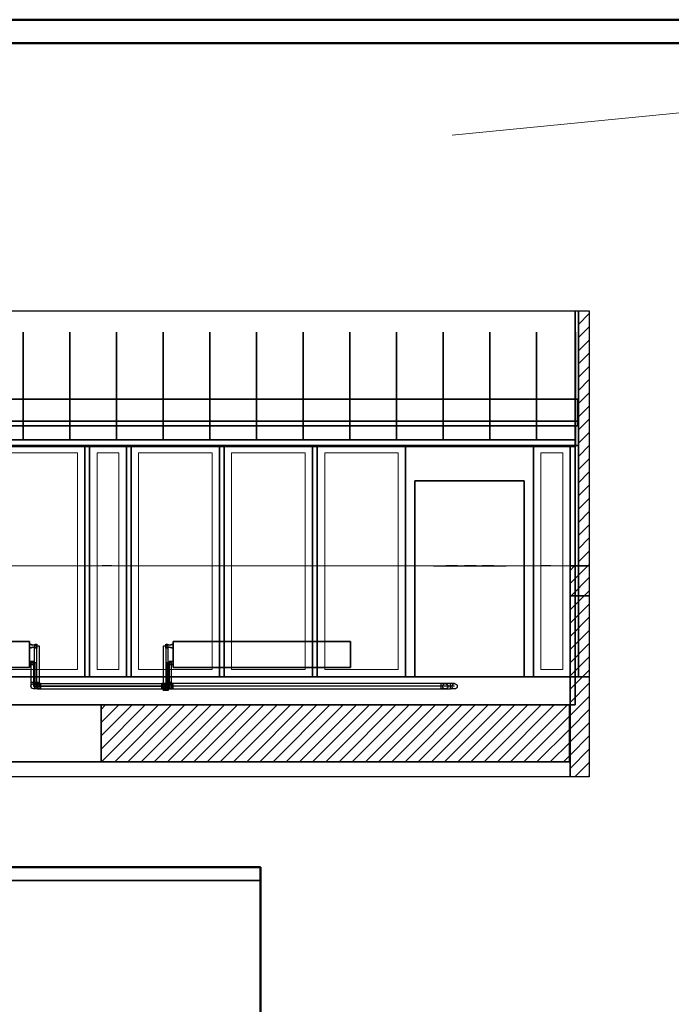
# Model space of a CAD drawing. Extents: x -297 to 573, y -46 to 548.
# Tile 109 of 256: x -195 to -55, y 337 to 548. Entities that reach past the tile are written whole.
import ezdxf
from ezdxf.lldxf.tags import DXFTag

# ---------------------------------------------------------------- set-up
doc = ezdxf.new("R2010")
doc.units = 0
doc.layers.get('0').update_dxf_attribs({"lineweight": 35})
for name, color, linetype, lineweight in [('5_EG-BESTAND', 7, 'Continuous', 25), ('5_EG-DURCHBRÜCHE', 7, 'Continuous', 25), ('5_EG-HLSE', 7, 'Continuous', 25), ('5_EG-NEU', 7, 'Continuous', 25), ('5_EG-TÜRSTEMPEL', 7, 'Continuous', 25)]:
    doc.layers.add(name, color=color, linetype=linetype, lineweight=lineweight)
doc.layers.add('_3d_View_', color=7, linetype='Continuous')
for name, color, linetype, lineweight, true_color in [('A_Aussenwand', 3, 'Continuous', 35, 0x00ff00), ('A_Aussenwand-A07ALDCS1N', 3, 'Continuous', 35, 0x00ff00), ('A_Aussenwand-A07ALDCV1N', 3, 'Continuous', 35, 0x00ff00), ('A_Dach', 1, 'Continuous', 35, 0xff0000), ('A_Fenster_3D', 9, 'Continuous', 18, 0x808080), ('A_Geschossdecke', 7, 'Continuous', 35, 0x008080), ('A_Geschossdecke-A07ALDCW1N', 7, 'Continuous', 35, 0x008080), ('A_RFB+FFB', 7, 'Continuous', 35, 0xb2b200), ('A_Tuer_3D', 9, 'Continuous', 18, 0x808080), ('H_Heizkoerper', 1, 'Continuous', 35, 0xff0000), ('H_Ruecklauf', 5, 'Continuous', 35, 0x0000ff), ('H_Ruecklauf_EG', 5, 'Continuous', 25, 0x0000ff), ('H_Vorlauf', 1, 'Continuous', 35, 0xff0000), ('H_Vorlauf_EG', 1, 'Continuous', 25, 0xff0000), ('Rahmen', 7, 'Continuous', 35, 0x009900), ('X_Bitmap', 1, 'Continuous', 35, 0xff0000)]:
    doc.layers.add(name, color=color, linetype=linetype, lineweight=lineweight, true_color=true_color)
tags = doc.linetypes.add('ALL_S14', pattern=[0.002, 0.001, -0.001]).pattern_tags.tags
tags[6:7] = [DXFTag(74, 4), DXFTag(75, 0), DXFTag(340, '0'), DXFTag(46, 1.0), DXFTag(50, 0.0), DXFTag(44, 0.0), DXFTag(45, 0.0)]
tags[4:5] = [DXFTag(74, 4), DXFTag(75, 0), DXFTag(340, '0'), DXFTag(46, 1.0), DXFTag(50, 0.0), DXFTag(44, 0.0), DXFTag(45, 0.0)]
tags = doc.linetypes.add('PUNKT2_S9', pattern=[0.0005, 0, -0.0005]).pattern_tags.tags
tags[6:7] = [DXFTag(74, 4), DXFTag(75, 0), DXFTag(340, '0'), DXFTag(46, 1.0), DXFTag(50, 0.0), DXFTag(44, 0.0), DXFTag(45, 0.0)]
tags[4:5] = [DXFTag(74, 4), DXFTag(75, 0), DXFTag(340, '0'), DXFTag(46, 1.0), DXFTag(50, 0.0), DXFTag(44, 0.0), DXFTag(45, 0.0)]
tags = doc.linetypes.add('VERDECKT2_S2', pattern=[0.0027, 0.002, -0.0007]).pattern_tags.tags
tags[6:7] = [DXFTag(74, 4), DXFTag(75, 0), DXFTag(340, '0'), DXFTag(46, 1.0), DXFTag(50, 0.0), DXFTag(44, 0.0), DXFTag(45, 0.0)]
tags[4:5] = [DXFTag(74, 4), DXFTag(75, 0), DXFTag(340, '0'), DXFTag(46, 1.0), DXFTag(50, 0.0), DXFTag(44, 0.0), DXFTag(45, 0.0)]
picture_1 = doc.add_image_def('image1.jpg', size_in_pixel=(1148, 566))

# ---------------------------------------------------------------- blocks, each defined once
blk = doc.blocks.new('Referenz-A07ALD4Q1N', base_point=(-101.91, -12.84))
at = {"layer": '5_EG-BESTAND', "color": 0, "linetype": 'PUNKT2_S9', "lineweight": 13, "ltscale": 0.13}
blk.add_line((-101.91, 522.9), (-44.01, 528.55), dxfattribs=at)
blk = doc.blocks.new('Referenz-A07ALDCO1N', base_point=(-266.12, 430.6))
at = {"layer": '5_EG-BESTAND', "color": 0, "linetype": 'PUNKT2_S9', "lineweight": 13, "ltscale": 0.13}
for p, q in [((-75.62, 430.6), (-266.12, 430.6)), ((-85.77, 430.6), (-85.9, 430.6))]:
    blk.add_line(p, q, dxfattribs=at)
at = {"layer": '5_EG-BESTAND', "color": 0, "linetype": 'ALL_S14', "lineweight": 13, "ltscale": 0.13}
blk.add_line((-266.12, 430.6), (-75.62, 430.6), dxfattribs=at)
blk.add_line((-266.12, 430.6), (-75.62, 430.6), dxfattribs=at)
at = {"layer": '5_EG-BESTAND', "color": 0, "lineweight": 35}
for p, q in [((-75.56, 430.6), (-75.56, 430.6)), ((-75.56, 430.6), (-75.55, 430.6)), ((-75.56, 430.6), (-75.56, 430.6)), ((-72.54, 430.6), (-75.56, 430.6)), ((-75.56, 430.6), (-75.56, 430.6))]:
    blk.add_line(p, q, dxfattribs=at)
at = {"layer": '5_EG-BESTAND', "color": 0, "lineweight": 13}
blk.add_line((-75.56, 430.6), (-75.56, 430.6), dxfattribs=at)
at = {"layer": '5_EG-DURCHBRÜCHE', "color": 0, "linetype": 'VERDECKT2_S2', "lineweight": -2, "ltscale": 0.25}
for p, q in [((-75.56, 430.6), (-72.54, 430.6)), ((-72.54, 430.6), (-75.56, 430.6)), ((-75.56, 430.6), (-72.54, 430.6)), ((-72.54, 430.6), (-75.56, 430.6))]:
    blk.add_line(p, q, dxfattribs=at)
at = {"layer": '5_EG-HLSE', "color": 0, "lineweight": 13}
for p, q in [((-218.72, 430.6), (-208.72, 430.6)), ((-218.72, 430.6), (-208.72, 430.6)), ((-218.72, 430.6), (-218.72, 430.6)), ((-208.72, 430.6), (-208.72, 430.6)), ((-161.73, 430.6), (-151.73, 430.6)), ((-161.73, 430.6), (-151.73, 430.6)), ((-161.73, 430.6), (-161.73, 430.6)), ((-151.73, 430.6), (-151.73, 430.6)), ((-123.73, 430.6), (-113.73, 430.6)), ((-123.73, 430.6), (-113.73, 430.6)), ((-123.73, 430.6), (-123.73, 430.6)), ((-113.73, 430.6), (-113.73, 430.6))]:
    blk.add_line(p, q, dxfattribs=at)
at = {"layer": '5_EG-HLSE', "color": 0, "linetype": 'ALL_S14', "lineweight": 13, "ltscale": 0.13}
blk.add_line((-72.54, 430.6), (-75.56, 430.6), dxfattribs=at)
blk.add_line((-72.54, 430.6), (-75.56, 430.6), dxfattribs=at)
at = {"layer": '5_EG-NEU', "color": 0, "lineweight": 13}
for p, q in [((-266.12, 430.6), (-264.89, 430.6)), ((-266.12, 430.6), (-264.89, 430.6)), ((-265.89, 430.6), (-265.89, 430.6)), ((-265.89, 430.6), (-265.89, 430.6)), ((-264.89, 430.6), (-264.89, 430.6)), ((-264.89, 430.6), (-264.89, 430.6)), ((-240.49, 430.6), (-264.89, 430.6)), ((-264.89, 430.6), (-264.89, 430.6)), ((-250.96, 430.6), (-264.89, 430.6)), ((-255.95, 430.6), (-255.95, 430.6)), ((-255.43, 430.6), (-241.49, 430.6)), ((-245.71, 430.6), (-241.49, 430.6)), ((-241.49, 430.6), (-241.49, 430.6)), ((-241.49, 430.6), (-241.49, 430.6)), ((-241.49, 430.6), (-110.93, 430.6)), ((-240.49, 430.6), (-240.49, 430.6)), ((-240.49, 430.6), (-240.49, 430.6)), ((-240.49, 430.6), (-240.49, 430.6)), ((-240.49, 430.6), (-110.9, 430.6)), ((-239.49, 430.6), (-239.49, 430.6)), ((-239.49, 430.6), (-220.54, 430.6)), ((-220.54, 430.6), (-220.54, 430.6)), ((-219.54, 430.6), (-219.54, 430.6)), ((-219.54, 430.6), (-200.59, 430.6)), ((-200.59, 430.6), (-200.59, 430.6)), ((-199.59, 430.6), (-199.59, 430.6)), ((-199.59, 430.6), (-180.63, 430.6)), ((-180.63, 430.6), (-180.63, 430.6)), ((-179.63, 430.6), (-179.63, 430.6)), ((-179.63, 430.6), (-171.76, 430.6)), ((-171.76, 430.6), (-171.76, 430.6)), ((-170.76, 430.6), (-170.76, 430.6)), ((-170.76, 430.6), (-151.8, 430.6)), ((-151.8, 430.6), (-151.8, 430.6)), ((-150.8, 430.6), (-150.8, 430.6)), ((-150.8, 430.6), (-131.85, 430.6)), ((-133.39, 430.6), (-133.39, 430.6)), ((-131.85, 430.6), (-131.85, 430.6)), ((-130.85, 430.6), (-130.85, 430.6)), ((-130.85, 430.6), (-111.9, 430.6)), ((-126.79, 430.6), (-126.79, 430.6)), ((-120.19, 430.6), (-120.19, 430.6)), ((-111.9, 430.6), (-111.9, 430.6)), ((-86.5, 430.6), (-110.93, 430.6)), ((-107.7, 430.6), (-110.9, 430.6)), ((-110.9, 430.6), (-110.9, 430.6)), ((-110.9, 430.6), (-110.9, 430.6)), ((-110.9, 430.6), (-110.9, 430.6)), ((-109.9, 430.6), (-109.9, 430.6)), ((-109.9, 430.6), (-106.14, 430.6)), ((-86.5, 430.6), (-107.85, 430.6)), ((-100.47, 430.6), (-100.47, 430.6)), ((-86.5, 430.6), (-86.5, 430.6)), ((-86.5, 430.6), (-85.5, 430.6)), ((-86.5, 430.6), (-75.62, 430.6)), ((-86.5, 430.6), (-86.5, 430.6)), ((-85.5, 430.6), (-85.5, 430.6)), ((-85.5, 430.6), (-85.5, 430.6)), ((-85.5, 430.6), (-75.62, 430.6)), ((-85.5, 430.6), (-85.5, 430.6)), ((-85.5, 430.6), (-85.5, 430.6)), ((-84.5, 430.6), (-76.62, 430.6)), ((-84.5, 430.6), (-84.5, 430.6)), ((-76.62, 430.6), (-76.62, 430.6)), ((-75.62, 430.6), (-75.62, 430.6))]:
    blk.add_line(p, q, dxfattribs=at)
at = {"layer": '5_EG-NEU', "color": 0, "linetype": 'VERDECKT2_S2', "lineweight": 13, "ltscale": 0.13}
for p, q in [((-251.22, 430.6), (-255.22, 430.6)), ((-255.22, 430.6), (-255.22, 430.6)), ((-251.22, 430.6), (-255.22, 430.6)), ((-254.36, 430.6), (-255.22, 430.6)), ((-254.36, 430.6), (-255.22, 430.6)), ((-251.62, 430.6), (-254.82, 430.6)), ((-251.22, 430.6), (-252.09, 430.6)), ((-251.22, 430.6), (-252.09, 430.6)), ((-251.22, 430.6), (-251.22, 430.6)), ((-100.17, 430.6), (-100.17, 430.6)), ((-96.17, 430.6), (-100.17, 430.6)), ((-99.3, 430.6), (-100.17, 430.6)), ((-96.59, 430.6), (-99.74, 430.6)), ((-96.17, 430.6), (-97.03, 430.6)), ((-96.17, 430.6), (-96.17, 430.6))]:
    blk.add_line(p, q, dxfattribs=at)
at = {"layer": '5_EG-NEU', "color": 0, "lineweight": -2}
for p, q in [((-174.91, 430.6), (-176.94, 430.6)), ((-80.75, 430.6), (-82.78, 430.6))]:
    blk.add_line(p, q, dxfattribs=at)
at = {"layer": '5_EG-TÜRSTEMPEL', "color": 0, "lineweight": -2}
for p, q in [((-246.62, 430.6), (-262.2, 430.6)), ((-259.61, 430.6), (-257.11, 430.6)), ((-257.11, 430.6), (-259.61, 430.6)), ((-259.61, 430.6), (-259.61, 430.6)), ((-257.11, 430.6), (-257.11, 430.6)), ((-256.41, 430.6), (-256.41, 430.6)), ((-256.41, 430.6), (-256.41, 430.6)), ((-255.57, 430.6), (-253.07, 430.6)), ((-255.57, 430.6), (-255.57, 430.6)), ((-253.07, 430.6), (-253.07, 430.6)), ((-252.41, 430.6), (-252.41, 430.6)), ((-252.41, 430.6), (-252.41, 430.6)), ((-251.8, 430.6), (-249.3, 430.6)), ((-249.3, 430.6), (-251.8, 430.6)), ((-251.8, 430.6), (-251.8, 430.6)), ((-249.3, 430.6), (-249.3, 430.6)), ((-105.89, 430.6), (-90.33, 430.6)), ((-103.31, 430.6), (-100.81, 430.6)), ((-100.81, 430.6), (-103.31, 430.6)), ((-103.31, 430.6), (-103.31, 430.6)), ((-100.81, 430.6), (-100.81, 430.6)), ((-100.11, 430.6), (-100.11, 430.6)), ((-100.11, 430.6), (-100.11, 430.6)), ((-99.27, 430.6), (-96.77, 430.6)), ((-96.77, 430.6), (-99.27, 430.6)), ((-99.27, 430.6), (-99.27, 430.6)), ((-96.77, 430.6), (-96.77, 430.6)), ((-96.11, 430.6), (-96.11, 430.6)), ((-96.11, 430.6), (-96.11, 430.6)), ((-95.5, 430.6), (-93, 430.6)), ((-93, 430.6), (-95.5, 430.6)), ((-95.5, 430.6), (-95.5, 430.6)), ((-93, 430.6), (-93, 430.6))]:
    blk.add_line(p, q, dxfattribs=at)
blk = doc.blocks.new('Referenz-A07ALDCQ1N', base_point=(-76.65, 385.42))
at = {"layer": 'A_Aussenwand', "color": 0, "linetype": 'ByBlock', "ltscale": 0.35}
for p, q in [((-76.65, 385.42), (-76.65, 430.6)), ((-76.65, 430.6), (-76.65, 430.6)), ((-72.54, 430.6), (-76.65, 430.6)), ((-76.65, 424.2), (-76.65, 424.2)), ((-76.65, 424.2), (-76.65, 385.42)), ((-76.65, 424.2), (-76.65, 385.42)), ((-76.65, 424.2), (-72.54, 424.2)), ((-76.65, 424.2), (-72.54, 424.2))]:
    blk.add_line(p, q, dxfattribs=at)
at = {"layer": 'A_Aussenwand', "color": 0, "linetype": 'ByBlock', "lineweight": 18, "ltscale": 0.18}
for p, q in [((-76.65, 421.15), (-73.6, 424.2)), ((-76.65, 423.98), (-76.43, 424.2)), ((-76.65, 418.33), (-72.54, 422.43)), ((-76.65, 415.5), (-72.54, 419.6)), ((-76.65, 412.67), (-72.54, 416.78)), ((-76.65, 409.84), (-72.54, 413.95)), ((-76.65, 407.01), (-72.54, 411.12)), ((-76.65, 404.18), (-72.54, 408.29)), ((-76.65, 401.35), (-72.54, 405.46)), ((-76.65, 398.53), (-72.54, 402.63)), ((-76.65, 395.7), (-72.54, 399.81)), ((-76.65, 392.87), (-72.54, 396.98)), ((-76.65, 390.04), (-72.54, 394.15)), ((-76.65, 387.21), (-72.54, 391.32)), ((-75.62, 385.42), (-72.54, 388.49)), ((-72.79, 385.42), (-72.54, 385.66))]:
    blk.add_line(p, q, dxfattribs=at)
at = {"layer": 'A_Geschossdecke', "color": 0, "linetype": 'ByBlock', "ltscale": 0.35}
for p, q in [((-76.65, 430.6), (-76.65, 430.6)), ((-76.65, 430.6), (-76.65, 424.2)), ((-76.65, 430.6), (-72.54, 430.6)), ((-76.65, 424.2), (-76.65, 424.2)), ((-76.65, 424.2), (-72.54, 424.2))]:
    blk.add_line(p, q, dxfattribs=at)
at = {"layer": 'A_Geschossdecke', "color": 0, "linetype": 'ByBlock', "lineweight": 18, "ltscale": 0.18}
for p, q in [((-76.65, 426.81), (-72.86, 430.6)), ((-76.65, 429.64), (-75.69, 430.6)), ((-76.43, 424.2), (-72.54, 428.09)), ((-73.6, 424.2), (-72.54, 425.26))]:
    blk.add_line(p, q, dxfattribs=at)
blk = doc.blocks.new('Referenz-A07ALDCT1N', base_point=(-266.12, 456.2))
at = {"layer": 'A_Aussenwand-A07ALDCS1N', "color": 0, "linetype": 'ByBlock', "ltscale": 0.35}
for p, q in [((-254.76, 466.35), (-254.76, 477.87)), ((-252.67, 466.35), (-252.67, 477.87)), ((-75.01, 466.35), (-266.12, 466.35)), ((-254.76, 460.6), (-254.76, 466.35)), ((-252.67, 460.6), (-252.67, 466.35)), ((-75.01, 460.6), (-75.01, 466.35)), ((-75.01, 466.35), (-75.01, 461.6)), ((-75.01, 461.6), (-266.12, 461.6)), ((-266.12, 460.6), (-75.01, 460.6)), ((-266.12, 460.6), (-75.01, 460.6)), ((-254.76, 460.6), (-254.76, 460.6)), ((-252.67, 460.6), (-252.67, 460.6)), ((-75.01, 460.6), (-75.01, 461.6)), ((-75.01, 460.6), (-75.01, 460.6))]:
    blk.add_line(p, q, dxfattribs=at)
at = {"layer": 'A_Dach', "color": 0, "linetype": 'ByBlock', "ltscale": 0.35}
for p, q in [((-263.87, 480.68), (-263.87, 457.63)), ((-253.87, 480.68), (-253.87, 457.63)), ((-243.87, 480.68), (-243.87, 457.63)), ((-233.87, 480.68), (-233.87, 457.63)), ((-223.87, 480.68), (-223.87, 457.63)), ((-213.87, 480.68), (-213.87, 457.63)), ((-203.87, 480.68), (-203.87, 457.63)), ((-193.87, 480.68), (-193.87, 457.63)), ((-183.87, 480.68), (-183.87, 457.63)), ((-173.87, 480.68), (-173.87, 457.63)), ((-163.87, 480.68), (-163.87, 457.63)), ((-153.87, 480.68), (-153.87, 457.63)), ((-143.87, 480.68), (-143.87, 457.63)), ((-133.87, 480.68), (-133.87, 457.63)), ((-123.87, 480.68), (-123.87, 457.63)), ((-113.87, 480.68), (-113.87, 457.63)), ((-103.87, 480.68), (-103.87, 457.63)), ((-93.87, 480.68), (-93.87, 457.63)), ((-83.87, 480.68), (-83.87, 457.63)), ((-75.45, 480.68), (-75.45, 457.63)), ((-75.45, 480.68), (-75.45, 457.63)), ((-75.45, 477.87), (-75.45, 456.2)), ((-75.45, 456.2), (-75.45, 477.87)), ((-75.45, 457.63), (-266.12, 457.63)), ((-75.45, 457.63), (-266.12, 457.63)), ((-75.45, 456.2), (-266.12, 456.2)), ((-266.12, 456.2), (-75.45, 456.2)), ((-75.45, 456.2), (-75.45, 457.63)), ((-75.45, 457.63), (-75.45, 456.2)), ((-75.45, 456.2), (-75.45, 457.63))]:
    blk.add_line(p, q, dxfattribs=at)
blk = doc.blocks.new('Referenz-A07ALDCX1N', base_point=(-266.12, 388.6))
at = {"layer": 'A_Aussenwand-A07ALDCV1N', "color": 0, "linetype": 'ByBlock', "ltscale": 0.35}
for p, q in [((-75.54, 485.23), (-75.54, 406.8)), ((-74.85, 485.23), (-74.85, 430.6)), ((-74.84, 485.23), (-74.84, 430.6)), ((-264.89, 456.4), (-266.12, 456.4)), ((-264.89, 456.4), (-266.12, 456.4)), ((-241.49, 456.4), (-264.89, 456.4)), ((-241.49, 456.4), (-264.89, 456.4)), ((-239.49, 456.4), (-241.49, 456.4)), ((-239.49, 456.4), (-241.49, 456.4)), ((-239.49, 406.8), (-239.49, 456.4)), ((-239.49, 456.4), (-239.49, 456.4)), ((-239.49, 456.4), (-239.49, 406.8)), ((-220.54, 456.4), (-220.54, 406.8)), ((-220.54, 406.8), (-220.54, 456.4)), ((-220.54, 456.4), (-220.54, 456.4)), ((-219.54, 456.4), (-220.54, 456.4)), ((-219.54, 456.4), (-220.54, 456.4)), ((-219.54, 406.8), (-219.54, 456.4)), ((-219.54, 456.4), (-219.54, 456.4)), ((-219.54, 456.4), (-219.54, 406.8)), ((-200.59, 456.4), (-200.59, 406.8)), ((-200.59, 406.8), (-200.59, 456.4)), ((-200.59, 456.4), (-200.59, 456.4)), ((-199.59, 456.4), (-200.59, 456.4)), ((-199.59, 456.4), (-200.59, 456.4)), ((-199.59, 406.8), (-199.59, 456.4)), ((-199.59, 456.4), (-199.59, 456.4)), ((-199.59, 456.4), (-199.59, 406.8)), ((-180.63, 456.4), (-180.63, 406.8)), ((-180.63, 406.8), (-180.63, 456.4)), ((-180.63, 456.4), (-180.63, 456.4)), ((-179.63, 456.4), (-180.63, 456.4)), ((-179.63, 456.4), (-180.63, 456.4)), ((-179.63, 406.8), (-179.63, 456.4)), ((-179.63, 456.4), (-179.63, 456.4)), ((-179.63, 456.4), (-179.63, 406.8)), ((-171.76, 456.4), (-171.76, 406.8)), ((-171.76, 406.8), (-171.76, 456.4)), ((-171.76, 456.4), (-171.76, 456.4)), ((-170.76, 456.4), (-171.76, 456.4)), ((-170.76, 456.4), (-171.76, 456.4)), ((-170.76, 406.8), (-170.76, 456.4)), ((-170.76, 456.4), (-170.76, 456.4)), ((-170.76, 456.4), (-170.76, 406.8)), ((-151.8, 456.4), (-151.8, 406.8)), ((-151.8, 406.8), (-151.8, 456.4)), ((-151.8, 456.4), (-151.8, 456.4)), ((-150.8, 456.4), (-151.8, 456.4)), ((-150.8, 456.4), (-151.8, 456.4)), ((-150.8, 406.8), (-150.8, 456.4)), ((-150.8, 456.4), (-150.8, 456.4)), ((-150.8, 456.4), (-150.8, 406.8)), ((-131.85, 456.4), (-131.85, 406.8)), ((-131.85, 406.8), (-131.85, 456.4)), ((-131.85, 456.4), (-131.85, 456.4)), ((-130.85, 456.4), (-131.85, 456.4)), ((-130.85, 456.4), (-131.85, 456.4)), ((-130.85, 406.8), (-130.85, 456.4)), ((-130.85, 456.4), (-130.85, 456.4)), ((-130.85, 456.4), (-130.85, 406.8)), ((-111.9, 456.4), (-111.9, 406.8)), ((-111.9, 406.8), (-111.9, 456.4)), ((-111.9, 456.4), (-111.9, 456.4)), ((-109.9, 456.4), (-111.9, 456.4)), ((-109.9, 456.4), (-111.9, 456.4)), ((-86.5, 456.4), (-109.9, 456.4)), ((-86.5, 456.4), (-109.9, 456.4)), ((-84.5, 456.4), (-86.5, 456.4)), ((-84.5, 456.4), (-86.5, 456.4)), ((-84.5, 406.8), (-84.5, 456.4)), ((-84.5, 456.4), (-84.5, 456.4)), ((-84.5, 456.4), (-84.5, 406.8)), ((-76.62, 456.4), (-76.62, 406.8)), ((-76.62, 406.8), (-76.62, 456.4)), ((-76.62, 456.4), (-76.62, 456.4)), ((-74.85, 456.4), (-76.62, 456.4)), ((-74.84, 456.4), (-76.62, 456.4)), ((-74.85, 406.8), (-74.85, 456.4)), ((-74.84, 406.8), (-74.84, 456.4)), ((-264.89, 406.8), (-264.89, 448.8)), ((-264.89, 448.8), (-264.89, 406.8)), ((-264.89, 448.8), (-241.49, 448.8)), ((-241.49, 448.8), (-264.89, 448.8)), ((-264.89, 448.8), (-264.89, 448.8)), ((-241.49, 448.8), (-241.49, 406.8)), ((-241.49, 406.8), (-241.49, 448.8)), ((-241.49, 448.8), (-241.49, 448.8)), ((-109.9, 406.8), (-109.9, 448.8)), ((-109.9, 448.8), (-109.9, 406.8)), ((-109.9, 448.8), (-86.5, 448.8)), ((-86.5, 448.8), (-109.9, 448.8)), ((-109.9, 448.8), (-109.9, 448.8)), ((-86.5, 448.8), (-86.5, 406.8)), ((-86.5, 406.8), (-86.5, 448.8)), ((-86.5, 448.8), (-86.5, 448.8)), ((-74.84, 430.6), (-74.85, 430.6)), ((-74.85, 430.6), (-72.54, 430.6)), ((-74.84, 430.6), (-72.54, 430.6)), ((-266.12, 406.8), (-264.89, 406.8)), ((-266.12, 406.8), (-264.89, 406.8)), ((-264.89, 406.8), (-264.89, 406.8)), ((-241.49, 406.8), (-241.49, 406.8)), ((-241.49, 406.8), (-239.49, 406.8)), ((-241.49, 406.8), (-239.49, 406.8)), ((-239.49, 406.8), (-239.49, 406.8)), ((-220.54, 406.8), (-220.54, 406.8)), ((-220.54, 406.8), (-219.54, 406.8)), ((-220.54, 406.8), (-219.54, 406.8)), ((-219.54, 406.8), (-219.54, 406.8)), ((-200.59, 406.8), (-200.59, 406.8)), ((-200.59, 406.8), (-199.59, 406.8)), ((-200.59, 406.8), (-199.59, 406.8)), ((-199.59, 406.8), (-199.59, 406.8)), ((-180.63, 406.8), (-180.63, 406.8)), ((-180.63, 406.8), (-179.63, 406.8)), ((-180.63, 406.8), (-179.63, 406.8)), ((-179.63, 406.8), (-179.63, 406.8)), ((-171.76, 406.8), (-171.76, 406.8)), ((-171.76, 406.8), (-170.76, 406.8)), ((-171.76, 406.8), (-170.76, 406.8)), ((-170.76, 406.8), (-170.76, 406.8)), ((-151.8, 406.8), (-151.8, 406.8)), ((-151.8, 406.8), (-150.8, 406.8)), ((-151.8, 406.8), (-150.8, 406.8)), ((-150.8, 406.8), (-150.8, 406.8)), ((-131.85, 406.8), (-131.85, 406.8)), ((-131.85, 406.8), (-130.85, 406.8)), ((-131.85, 406.8), (-130.85, 406.8)), ((-130.85, 406.8), (-130.85, 406.8)), ((-111.9, 406.8), (-111.9, 406.8)), ((-111.9, 406.8), (-109.9, 406.8)), ((-111.9, 406.8), (-109.9, 406.8)), ((-109.9, 406.8), (-109.9, 406.8)), ((-86.5, 406.8), (-86.5, 406.8)), ((-86.5, 406.8), (-84.5, 406.8)), ((-86.5, 406.8), (-84.5, 406.8)), ((-84.5, 406.8), (-84.5, 406.8)), ((-76.62, 406.8), (-76.62, 406.8)), ((-76.62, 406.8), (-74.85, 406.8)), ((-76.62, 406.8), (-74.84, 406.8)), ((-75.54, 406.8), (-75.55, 406.8)), ((-75.54, 406.8), (-72.54, 406.8))]:
    blk.add_line(p, q, dxfattribs=at)
at = {"layer": 'A_Aussenwand-A07ALDCV1N', "color": 0, "linetype": 'ByBlock', "lineweight": 18, "ltscale": 0.18}
for p, q in [((-74.85, 485.18), (-74.8, 485.23)), ((-74.85, 482.35), (-72.54, 484.66)), ((-74.85, 479.52), (-72.54, 481.83)), ((-74.85, 476.7), (-72.54, 479)), ((-74.85, 473.87), (-72.54, 476.17)), ((-74.85, 471.04), (-72.54, 473.34)), ((-74.85, 468.21), (-72.54, 470.52)), ((-74.85, 465.38), (-72.54, 467.69)), ((-74.85, 462.55), (-72.54, 464.86)), ((-74.85, 459.73), (-72.54, 462.03)), ((-74.85, 456.9), (-72.54, 459.2)), ((-74.85, 454.07), (-72.54, 456.37)), ((-74.85, 451.24), (-72.54, 453.55)), ((-74.85, 448.41), (-72.54, 450.72)), ((-74.85, 445.58), (-72.54, 447.89)), ((-74.85, 442.75), (-72.54, 445.06)), ((-74.85, 439.93), (-72.54, 442.23)), ((-74.85, 437.1), (-72.54, 439.4)), ((-74.85, 434.27), (-72.54, 436.58)), ((-74.85, 431.44), (-72.54, 433.75)), ((-72.86, 430.6), (-72.54, 430.92))]:
    blk.add_line(p, q, dxfattribs=at)
at = {"layer": 'A_Fenster_3D', "color": 0, "linetype": 'Continuous', "ltscale": 0.18}
for p, q in [((-222.14, 454.8), (-237.89, 454.8)), ((-237.89, 454.8), (-237.89, 408.4)), ((-222.14, 408.4), (-222.14, 454.8)), ((-202.19, 454.8), (-217.94, 454.8)), ((-217.94, 454.8), (-217.94, 408.4)), ((-202.19, 408.4), (-202.19, 454.8)), ((-182.23, 454.8), (-197.99, 454.8)), ((-197.99, 454.8), (-197.99, 408.4)), ((-182.23, 408.4), (-182.23, 454.8)), ((-173.36, 454.8), (-178.03, 454.8)), ((-178.03, 454.8), (-178.03, 408.4)), ((-173.36, 408.4), (-173.36, 454.8)), ((-153.4, 454.8), (-169.16, 454.8)), ((-169.16, 454.8), (-169.16, 408.4)), ((-153.4, 408.4), (-153.4, 454.8)), ((-133.45, 454.8), (-149.2, 454.8)), ((-149.2, 454.8), (-149.2, 408.4)), ((-133.45, 408.4), (-133.45, 454.8)), ((-113.5, 454.8), (-129.25, 454.8)), ((-129.25, 454.8), (-129.25, 408.4)), ((-113.5, 408.4), (-113.5, 454.8)), ((-78.22, 454.8), (-82.9, 454.8)), ((-82.9, 454.8), (-82.9, 408.4)), ((-78.22, 408.4), (-78.22, 454.8)), ((-237.89, 408.4), (-222.14, 408.4)), ((-217.94, 408.4), (-202.19, 408.4)), ((-197.99, 408.4), (-182.23, 408.4)), ((-178.03, 408.4), (-173.36, 408.4)), ((-169.16, 408.4), (-153.4, 408.4)), ((-149.2, 408.4), (-133.45, 408.4)), ((-129.25, 408.4), (-113.5, 408.4)), ((-82.9, 408.4), (-78.22, 408.4))]:
    blk.add_line(p, q, dxfattribs=at)
at = {"layer": 'A_Geschossdecke-A07ALDCW1N', "color": 0, "linetype": 'ByBlock', "ltscale": 0.35}
for p, q in [((-75.55, 460.6), (-266.12, 460.6)), ((-75.56, 460.6), (-75.55, 460.6)), ((-75.55, 456.4), (-75.55, 460.6)), ((-75.55, 456.4), (-266.12, 456.4)), ((-75.56, 456.4), (-75.55, 456.4)), ((-75.55, 406.8), (-266.12, 406.8)), ((-75.56, 406.8), (-75.55, 406.8)), ((-75.55, 400.8), (-75.55, 406.8)), ((-75.55, 400.8), (-266.12, 400.8)), ((-75.56, 400.8), (-75.55, 400.8))]:
    blk.add_line(p, q, dxfattribs=at)
at = {"layer": 'A_RFB+FFB', "color": 0, "linetype": 'ByBlock', "ltscale": 0.35}
for p, q in [((-76.65, 400.8), (-266.12, 400.8)), ((-266.12, 400.8), (-76.66, 400.8)), ((-177.16, 388.6), (-177.16, 400.8)), ((-177.16, 400.8), (-177.16, 400.8)), ((-177.16, 400.8), (-76.74, 400.8)), ((-177.16, 400.8), (-177.16, 388.6)), ((-177.16, 400.8), (-76.73, 400.8)), ((-76.74, 388.6), (-76.74, 400.8)), ((-76.74, 400.8), (-76.73, 400.8)), ((-76.73, 388.6), (-76.73, 400.8)), ((-76.66, 388.6), (-76.66, 400.8)), ((-76.66, 400.8), (-76.65, 400.8)), ((-76.65, 388.6), (-76.65, 400.8)), ((-76.65, 388.6), (-266.12, 388.6)), ((-266.12, 388.6), (-76.66, 388.6)), ((-177.16, 388.6), (-177.16, 388.6)), ((-177.16, 388.6), (-76.74, 388.6)), ((-177.16, 388.6), (-76.73, 388.6)), ((-76.74, 388.6), (-76.73, 388.6)), ((-76.66, 388.6), (-76.65, 388.6))]:
    blk.add_line(p, q, dxfattribs=at)
at = {"layer": 'A_RFB+FFB', "color": 0, "linetype": 'ByBlock', "lineweight": 18, "ltscale": 0.18}
for p, q in [((-177.16, 391.35), (-167.71, 400.8)), ((-177.16, 394.18), (-170.54, 400.8)), ((-177.16, 397.01), (-173.37, 400.8)), ((-177.16, 399.84), (-176.2, 400.8)), ((-177.08, 388.6), (-164.88, 400.8)), ((-174.25, 388.6), (-162.05, 400.8)), ((-171.43, 388.6), (-159.23, 400.8)), ((-168.6, 388.6), (-156.4, 400.8)), ((-165.77, 388.6), (-153.57, 400.8)), ((-162.94, 388.6), (-150.74, 400.8)), ((-160.11, 388.6), (-147.91, 400.8)), ((-157.28, 388.6), (-145.08, 400.8)), ((-154.46, 388.6), (-142.26, 400.8)), ((-151.63, 388.6), (-139.43, 400.8)), ((-148.8, 388.6), (-136.6, 400.8)), ((-145.97, 388.6), (-133.77, 400.8)), ((-143.14, 388.6), (-130.94, 400.8)), ((-140.31, 388.6), (-128.11, 400.8)), ((-137.48, 388.6), (-125.28, 400.8)), ((-134.66, 388.6), (-122.46, 400.8)), ((-131.83, 388.6), (-119.63, 400.8)), ((-129, 388.6), (-116.8, 400.8)), ((-126.17, 388.6), (-113.97, 400.8)), ((-123.34, 388.6), (-111.14, 400.8)), ((-120.51, 388.6), (-108.31, 400.8)), ((-117.69, 388.6), (-105.49, 400.8)), ((-114.86, 388.6), (-102.66, 400.8)), ((-112.03, 388.6), (-99.83, 400.8)), ((-109.2, 388.6), (-97, 400.8)), ((-106.37, 388.6), (-94.17, 400.8)), ((-103.54, 388.6), (-91.34, 400.8)), ((-100.71, 388.6), (-88.51, 400.8)), ((-97.89, 388.6), (-85.69, 400.8)), ((-95.06, 388.6), (-82.86, 400.8)), ((-92.23, 388.6), (-80.03, 400.8)), ((-89.4, 388.6), (-77.2, 400.8)), ((-86.57, 388.6), (-76.73, 398.45)), ((-83.74, 388.6), (-76.73, 395.62)), ((-80.92, 388.6), (-76.73, 392.79)), ((-78.09, 388.6), (-76.73, 389.96))]:
    blk.add_line(p, q, dxfattribs=at)
at = {"layer": 'A_Tuer_3D', "color": 0, "linetype": 'Continuous', "ltscale": 0.18}
for p, q in [((-241.49, 448.8), (-264.89, 448.8)), ((-264.89, 448.8), (-264.89, 406.8)), ((-241.49, 406.8), (-241.49, 448.8)), ((-109.9, 406.8), (-109.9, 448.8)), ((-109.9, 448.8), (-86.5, 448.8)), ((-86.5, 448.8), (-86.5, 406.8)), ((-264.89, 406.8), (-241.49, 406.8)), ((-86.5, 406.8), (-109.9, 406.8))]:
    blk.add_line(p, q, dxfattribs=at)
blk = doc.blocks.new('Heizkörper-A07ALDCZ1N', base_point=(-163.32, 408.8))
at = {"color": 0, "linetype": 'ByBlock', "lineweight": -2, "ltscale": 0.35}
for p, q in [((-161.72, 414.4), (-123.72, 414.4)), ((-161.72, 408.8), (-161.72, 414.4)), ((-123.72, 408.8), (-123.72, 414.4)), ((-161.72, 408.8), (-123.72, 408.8))]:
    blk.add_line(p, q, dxfattribs=at)
at = {"layer": 'H_Ruecklauf', "linetype": 'ByBlock', "lineweight": -2, "ltscale": 0.35}
for p, q in [((-161.72, 410.1), (-162.62, 410.1)), ((-162.62, 410.1), (-162.62, 409.93)), ((-162.62, 409.93), (-162.62, 409.68)), ((-162.62, 409.68), (-162.62, 409.5)), ((-162.62, 409.5), (-161.72, 409.5)), ((-161.72, 410.1), (-161.72, 409.93)), ((-161.72, 409.93), (-161.72, 409.68)), ((-161.72, 409.68), (-161.72, 409.5))]:
    blk.add_line(p, q, dxfattribs=at)
at = {"layer": 'H_Vorlauf', "color": 0, "linetype": 'ByBlock', "lineweight": -2, "ltscale": 0.35}
for p, q in [((-163.32, 413.8), (-163.32, 413)), ((-162.52, 413.6), (-163.32, 413.8)), ((-161.72, 413.8), (-162.52, 413.6)), ((-161.72, 413.8), (-161.72, 413)), ((-162.52, 413.2), (-163.32, 413)), ((-161.72, 413), (-162.52, 413.2))]:
    blk.add_line(p, q, dxfattribs=at)
blk = doc.blocks.new('Heizkörper-A07ALDD11N', base_point=(-230.56, 408.8))
at = {"color": 0, "linetype": 'ByBlock', "lineweight": -2, "ltscale": 0.35}
for p, q in [((-230.56, 414.4), (-192.56, 414.4)), ((-230.56, 408.8), (-230.56, 414.4)), ((-192.56, 408.8), (-192.56, 414.4)), ((-230.56, 408.8), (-192.56, 408.8))]:
    blk.add_line(p, q, dxfattribs=at)
at = {"layer": 'H_Ruecklauf', "linetype": 'ByBlock', "lineweight": -2, "ltscale": 0.35}
for p, q in [((-191.66, 410.1), (-192.56, 410.1)), ((-192.56, 410.1), (-192.56, 409.93)), ((-192.56, 409.93), (-192.56, 409.68)), ((-192.56, 409.68), (-192.56, 409.5)), ((-192.56, 409.5), (-191.66, 409.5)), ((-191.66, 410.1), (-191.66, 409.93)), ((-191.66, 409.93), (-191.66, 409.68)), ((-191.66, 409.68), (-191.66, 409.5))]:
    blk.add_line(p, q, dxfattribs=at)
at = {"layer": 'H_Vorlauf', "color": 0, "linetype": 'ByBlock', "lineweight": -2, "ltscale": 0.35}
for p, q in [((-192.56, 413), (-192.56, 413.8)), ((-192.56, 413.8), (-191.76, 413.6)), ((-191.76, 413.6), (-190.96, 413.8)), ((-190.96, 413), (-190.96, 413.8)), ((-192.56, 413), (-191.76, 413.2)), ((-191.76, 413.2), (-190.96, 413))]:
    blk.add_line(p, q, dxfattribs=at)
blk = doc.blocks.new('Rohr - 1703-A07ALDD31N', base_point=(-162.62, 404.8))
at = {"color": 0, "linetype": 'ByBlock', "lineweight": -2, "ltscale": 0.25}
blk.add_line((-162.62, 409.8), (-162.62, 404.8), dxfattribs=at)
blk = doc.blocks.new('Rohr - 1703-A07ALDD51N', base_point=(-191.66, 404.8))
at = {"color": 0, "linetype": 'ByBlock', "lineweight": -2, "ltscale": 0.25}
for p, q in [((-191.66, 409.8), (-191.66, 404.8)), ((-191.66, 404.8), (-162.62, 404.8))]:
    blk.add_line(p, q, dxfattribs=at)
blk = doc.blocks.new('Rohr - 1703-A07ALDD71N', base_point=(-163.32, 404.6))
at = {"color": 0, "linetype": 'ByBlock', "lineweight": -2, "ltscale": 0.25}
for p, q in [((-163.32, 413.4), (-163.32, 404.6)), ((-163.32, 404.6), (-163.32, 404.8))]:
    blk.add_line(p, q, dxfattribs=at)
blk = doc.blocks.new('Rohr - 1703-A07ALDD91N', base_point=(-190.96, 404.8))
at = {"color": 0, "linetype": 'ByBlock', "lineweight": -2, "ltscale": 0.25}
for p, q in [((-190.96, 404.8), (-190.96, 413.4)), ((-163.32, 404.8), (-190.96, 404.8))]:
    blk.add_line(p, q, dxfattribs=at)
blk = doc.blocks.new('Rohr - 1703-A07ALDDB1N', base_point=(-163.32, 404.8))
at = {"color": 0, "linetype": 'ByBlock', "lineweight": -2, "ltscale": 0.25}
blk.add_line((-101.41, 404.8), (-163.32, 404.8), dxfattribs=at)
blk = doc.blocks.new('Rohr - 1703-A07ALDDD1N', base_point=(-162.62, 404.8))
at = {"color": 0, "linetype": 'ByBlock', "lineweight": -2, "ltscale": 0.25}
blk.add_line((-103.41, 404.8), (-162.62, 404.8), dxfattribs=at)
blk = doc.blocks.new('Geometrie-A07ALDDF1N', base_point=(-191.51, 403.95))
at = {"layer": 'H_Vorlauf_EG'}
for p, q in [((-191.51, 413.4), (-191.51, 405.63)), ((-191.18, 413.4), (-191.51, 413.4)), ((-190.73, 413.4), (-191.18, 413.4)), ((-190.41, 413.4), (-190.73, 413.4)), ((-190.41, 405.63), (-190.41, 413.4)), ((-163.87, 413.4), (-163.87, 405.43)), ((-163.55, 413.4), (-163.87, 413.4)), ((-163.09, 413.4), (-163.55, 413.4)), ((-162.77, 413.4), (-163.09, 413.4)), ((-162.77, 405.43), (-162.77, 413.4)), ((-190.41, 405.63), (-191.51, 405.63)), ((-191.51, 405.63), (-191.51, 405.41)), ((-191.18, 405.63), (-191.51, 405.63)), ((-191.51, 405.41), (-191.51, 405.22)), ((-191.51, 405.22), (-191.51, 405.04)), ((-190.73, 405.63), (-191.18, 405.63)), ((-190.93, 405.35), (-190.96, 405.35)), ((-190.85, 405.35), (-190.93, 405.35)), ((-190.71, 405.35), (-190.85, 405.35)), ((-190.41, 405.63), (-190.73, 405.63)), ((-190.54, 405.35), (-190.71, 405.35)), ((-190.34, 405.35), (-190.54, 405.35)), ((-190.41, 405.63), (-190.41, 405.41)), ((-190.41, 405.41), (-190.41, 405.22)), ((-190.41, 405.22), (-190.41, 405.04)), ((-190.13, 405.35), (-190.34, 405.35)), ((-164.18, 405.35), (-190.13, 405.35)), ((-190.13, 405.03), (-190.13, 405.35)), ((-190.13, 404.25), (-190.13, 405.35)), ((-164.13, 405.38), (-164.18, 405.35)), ((-164.18, 405.35), (-164.18, 404.25)), ((-164.18, 405.03), (-164.18, 405.35)), ((-164.13, 405.38), (-164.13, 404.22)), ((-162.51, 405.38), (-164.13, 405.38)), ((-164.13, 405.38), (-164.13, 405.04)), ((-162.77, 405.43), (-163.87, 405.43)), ((-163.87, 405.43), (-163.87, 405.21)), ((-163.55, 405.43), (-163.87, 405.43)), ((-163.87, 405.21), (-163.87, 405.02)), ((-163.09, 405.43), (-163.55, 405.43)), ((-162.77, 405.43), (-163.09, 405.43)), ((-162.77, 405.43), (-162.77, 405.21)), ((-162.77, 405.21), (-162.77, 405.02)), ((-102.28, 405.38), (-162.51, 405.38)), ((-162.51, 405.04), (-162.51, 405.38)), ((-162.51, 405.38), (-162.51, 405.04)), ((-102.28, 405.04), (-102.28, 405.38)), ((-102.28, 404.22), (-102.28, 405.38)), ((-102.06, 405.38), (-102.28, 405.38)), ((-101.85, 405.38), (-102.06, 405.38)), ((-101.67, 405.38), (-101.85, 405.38)), ((-101.53, 405.38), (-101.67, 405.38)), ((-101.44, 405.38), (-101.53, 405.38)), ((-101.41, 405.38), (-101.44, 405.38)), ((-191.51, 405.04), (-191.51, 404.91)), ((-191.51, 404.91), (-191.51, 404.83)), ((-191.51, 404.83), (-191.51, 404.8)), ((-190.93, 404.25), (-190.96, 404.25)), ((-190.85, 404.25), (-190.93, 404.25)), ((-190.71, 404.25), (-190.85, 404.25)), ((-190.54, 404.25), (-190.71, 404.25)), ((-190.34, 404.25), (-190.54, 404.25)), ((-190.41, 405.04), (-190.41, 404.91)), ((-190.41, 404.91), (-190.41, 404.83)), ((-190.41, 404.83), (-190.41, 404.8)), ((-190.13, 404.25), (-190.34, 404.25)), ((-190.13, 404.58), (-190.13, 405.03)), ((-190.13, 404.25), (-190.13, 404.58)), ((-190.13, 404.25), (-164.18, 404.25)), ((-164.18, 404.58), (-164.18, 405.03)), ((-164.18, 404.25), (-164.18, 404.58)), ((-164.13, 404.22), (-164.18, 404.25)), ((-164.13, 405.04), (-164.13, 404.56)), ((-164.13, 404.56), (-164.13, 404.22)), ((-164.13, 404.22), (-162.51, 404.22)), ((-163.88, 404.24), (-163.9, 404.22)), ((-163.9, 404.22), (-163.88, 404.24)), ((-163.9, 403.99), (-163.9, 404.22)), ((-163.9, 403.99), (-162.74, 403.99)), ((-163.9, 403.99), (-163.87, 403.95)), ((-163.88, 403.99), (-163.9, 403.99)), ((-163.9, 403.99), (-163.88, 403.99)), ((-163.82, 404.3), (-163.88, 404.24)), ((-163.88, 404.24), (-163.82, 404.3)), ((-163.82, 403.99), (-163.88, 403.99)), ((-163.88, 403.99), (-163.82, 403.99)), ((-163.87, 405.02), (-163.87, 404.84)), ((-163.87, 404.84), (-163.87, 404.71)), ((-163.87, 404.71), (-163.87, 404.63)), ((-163.87, 404.63), (-163.87, 404.6)), ((-163.87, 403.95), (-162.77, 403.95)), ((-163.73, 404.39), (-163.82, 404.3)), ((-163.82, 404.3), (-163.73, 404.39)), ((-163.73, 403.99), (-163.82, 403.99)), ((-163.82, 403.99), (-163.73, 403.99)), ((-163.61, 404.51), (-163.73, 404.39)), ((-163.73, 404.39), (-163.61, 404.51)), ((-163.61, 403.99), (-163.73, 403.99)), ((-163.73, 403.99), (-163.61, 403.99)), ((-163.47, 404.65), (-163.61, 404.51)), ((-163.61, 404.51), (-163.47, 404.65)), ((-163.47, 403.99), (-163.61, 403.99)), ((-163.61, 403.99), (-163.47, 403.99)), ((-163.32, 404.8), (-163.47, 404.65)), ((-163.47, 404.65), (-163.32, 404.8)), ((-163.32, 403.99), (-163.47, 403.99)), ((-163.47, 403.99), (-163.32, 403.99)), ((-163.17, 404.65), (-163.32, 404.8)), ((-163.32, 404.8), (-163.17, 404.65)), ((-163.17, 403.99), (-163.32, 403.99)), ((-163.32, 403.99), (-163.17, 403.99)), ((-163.03, 404.51), (-163.17, 404.65)), ((-163.17, 404.65), (-163.03, 404.51)), ((-163.03, 403.99), (-163.17, 403.99)), ((-163.17, 403.99), (-163.03, 403.99)), ((-162.91, 404.39), (-163.03, 404.51)), ((-163.03, 404.51), (-162.91, 404.39)), ((-162.91, 403.99), (-163.03, 403.99)), ((-163.03, 403.99), (-162.91, 403.99)), ((-162.82, 404.3), (-162.91, 404.39)), ((-162.91, 404.39), (-162.82, 404.3)), ((-162.82, 403.99), (-162.91, 403.99)), ((-162.91, 403.99), (-162.82, 403.99)), ((-162.76, 404.24), (-162.82, 404.3)), ((-162.82, 404.3), (-162.76, 404.24)), ((-162.76, 403.99), (-162.82, 403.99)), ((-162.82, 403.99), (-162.76, 403.99)), ((-162.77, 405.02), (-162.77, 404.84)), ((-162.77, 404.84), (-162.77, 404.71)), ((-162.77, 404.71), (-162.77, 404.63)), ((-162.77, 404.63), (-162.77, 404.6)), ((-162.74, 403.99), (-162.77, 403.95)), ((-162.74, 404.22), (-162.76, 404.24)), ((-162.76, 404.24), (-162.74, 404.22)), ((-162.74, 403.99), (-162.76, 403.99)), ((-162.76, 403.99), (-162.74, 403.99)), ((-162.74, 403.99), (-162.74, 404.22)), ((-162.51, 404.56), (-162.51, 405.04)), ((-162.51, 405.04), (-162.51, 404.56)), ((-162.51, 404.22), (-162.51, 404.56)), ((-162.51, 404.56), (-162.51, 404.22)), ((-162.51, 404.22), (-102.28, 404.22)), ((-102.28, 404.56), (-102.28, 405.04)), ((-102.28, 404.22), (-102.28, 404.56)), ((-102.06, 404.22), (-102.28, 404.22)), ((-101.85, 404.22), (-102.06, 404.22)), ((-101.67, 404.22), (-101.85, 404.22)), ((-101.53, 404.22), (-101.67, 404.22)), ((-101.44, 404.22), (-101.53, 404.22)), ((-101.41, 404.22), (-101.44, 404.22))]:
    blk.add_line(p, q, dxfattribs=at)
for centre, radius in [((-190.96, 404.8), 0.55), ((-190.96, 404.8), 0.55), ((-190.96, 404.8), 0.55), ((-163.32, 404.6), 0.55), ((-101.41, 404.8), 0.58), ((-101.41, 404.8), 0.58)]:
    blk.add_circle(centre, radius, dxfattribs=at)
blk = doc.blocks.new('Geometrie-A07ALDDH1N', base_point=(-192.21, 404.22))
at = {"layer": 'H_Ruecklauf_EG'}
for p, q in [((-192.21, 409.8), (-192.21, 405.63)), ((-191.88, 409.8), (-192.21, 409.8)), ((-191.43, 409.8), (-191.88, 409.8)), ((-191.11, 409.8), (-191.43, 409.8)), ((-191.11, 405.63), (-191.11, 409.8)), ((-163.17, 409.8), (-163.17, 405.63)), ((-162.85, 409.8), (-163.17, 409.8)), ((-162.39, 409.8), (-162.85, 409.8)), ((-162.07, 409.8), (-162.39, 409.8)), ((-162.07, 405.63), (-162.07, 409.8)), ((-191.11, 405.63), (-192.21, 405.63)), ((-192.21, 405.63), (-192.21, 405.41)), ((-191.88, 405.63), (-192.21, 405.63)), ((-192.21, 405.41), (-192.21, 405.22)), ((-192.21, 405.22), (-192.21, 405.04)), ((-191.43, 405.63), (-191.88, 405.63)), ((-191.63, 405.35), (-191.66, 405.35)), ((-191.55, 405.35), (-191.63, 405.35)), ((-191.41, 405.35), (-191.55, 405.35)), ((-191.11, 405.63), (-191.43, 405.63)), ((-191.24, 405.35), (-191.41, 405.35)), ((-191.04, 405.35), (-191.24, 405.35)), ((-191.11, 405.63), (-191.11, 405.41)), ((-191.11, 405.41), (-191.11, 405.22)), ((-191.11, 405.22), (-191.11, 405.04)), ((-190.83, 405.35), (-191.04, 405.35)), ((-163.48, 405.35), (-190.83, 405.35)), ((-190.83, 405.03), (-190.83, 405.35)), ((-190.83, 404.25), (-190.83, 405.35)), ((-163.43, 405.38), (-163.48, 405.35)), ((-163.48, 405.35), (-163.48, 404.25)), ((-163.48, 405.03), (-163.48, 405.35)), ((-163.43, 405.38), (-163.43, 404.22)), ((-161.81, 405.38), (-163.43, 405.38)), ((-163.43, 405.38), (-163.43, 405.04)), ((-162.07, 405.63), (-163.17, 405.63)), ((-163.17, 405.63), (-163.17, 405.41)), ((-162.85, 405.63), (-163.17, 405.63)), ((-163.17, 405.41), (-163.17, 405.22)), ((-163.17, 405.22), (-163.17, 405.04)), ((-163.12, 405.09), (-163.03, 405.21)), ((-163.12, 405.09), (-163.03, 405.21)), ((-163.03, 405.21), (-162.91, 405.31)), ((-163.03, 405.21), (-162.91, 405.31)), ((-162.91, 405.31), (-162.77, 405.36)), ((-162.91, 405.31), (-162.77, 405.36)), ((-162.39, 405.63), (-162.85, 405.63)), ((-162.77, 405.36), (-162.62, 405.38)), ((-162.77, 405.36), (-162.62, 405.38)), ((-162.62, 405.38), (-162.47, 405.36)), ((-162.62, 405.38), (-162.47, 405.36)), ((-162.47, 405.36), (-162.33, 405.31)), ((-162.47, 405.36), (-162.33, 405.31)), ((-162.07, 405.63), (-162.39, 405.63)), ((-162.33, 405.31), (-162.21, 405.21)), ((-162.33, 405.31), (-162.21, 405.21)), ((-162.21, 405.21), (-162.12, 405.09)), ((-162.21, 405.21), (-162.12, 405.09)), ((-162.07, 405.63), (-162.07, 405.41)), ((-162.07, 405.41), (-162.07, 405.22)), ((-162.07, 405.22), (-162.07, 405.04)), ((-104.28, 405.38), (-161.81, 405.38)), ((-161.81, 405.04), (-161.81, 405.38)), ((-161.81, 405.38), (-161.81, 405.04)), ((-104.28, 405.04), (-104.28, 405.38)), ((-104.28, 404.22), (-104.28, 405.38)), ((-104.06, 405.38), (-104.28, 405.38)), ((-103.85, 405.38), (-104.06, 405.38)), ((-103.67, 405.38), (-103.85, 405.38)), ((-103.53, 405.38), (-103.67, 405.38)), ((-103.44, 405.38), (-103.53, 405.38)), ((-103.41, 405.38), (-103.44, 405.38)), ((-192.21, 405.04), (-192.21, 404.91)), ((-192.21, 404.91), (-192.21, 404.83)), ((-192.21, 404.83), (-192.21, 404.8)), ((-191.63, 404.25), (-191.66, 404.25)), ((-191.55, 404.25), (-191.63, 404.25)), ((-191.41, 404.25), (-191.55, 404.25)), ((-191.24, 404.25), (-191.41, 404.25)), ((-191.04, 404.25), (-191.24, 404.25)), ((-191.11, 405.04), (-191.11, 404.91)), ((-191.11, 404.91), (-191.11, 404.83)), ((-191.11, 404.83), (-191.11, 404.8)), ((-190.83, 404.25), (-191.04, 404.25)), ((-190.83, 404.58), (-190.83, 405.03)), ((-190.83, 404.25), (-190.83, 404.58)), ((-190.83, 404.25), (-163.48, 404.25)), ((-163.48, 404.58), (-163.48, 405.03)), ((-163.48, 404.25), (-163.48, 404.58)), ((-163.43, 404.22), (-163.48, 404.25)), ((-163.43, 405.04), (-163.43, 404.56)), ((-163.43, 404.56), (-163.43, 404.22)), ((-163.43, 404.22), (-161.81, 404.22)), ((-163.2, 404.8), (-163.18, 404.95)), ((-163.2, 404.8), (-163.18, 404.95)), ((-163.18, 404.65), (-163.2, 404.8)), ((-163.18, 404.65), (-163.2, 404.8)), ((-163.18, 404.95), (-163.12, 405.09)), ((-163.18, 404.95), (-163.12, 405.09)), ((-163.12, 404.51), (-163.18, 404.65)), ((-163.12, 404.51), (-163.18, 404.65)), ((-163.17, 405.04), (-163.17, 404.91)), ((-163.17, 404.91), (-163.17, 404.83)), ((-163.17, 404.83), (-163.17, 404.8)), ((-163.03, 404.39), (-163.12, 404.51)), ((-163.03, 404.39), (-163.12, 404.51)), ((-162.91, 404.3), (-163.03, 404.39)), ((-162.91, 404.3), (-163.03, 404.39)), ((-162.77, 404.24), (-162.91, 404.3)), ((-162.77, 404.24), (-162.91, 404.3)), ((-162.62, 404.22), (-162.77, 404.24)), ((-162.62, 404.22), (-162.77, 404.24)), ((-162.47, 404.24), (-162.62, 404.22)), ((-162.47, 404.24), (-162.62, 404.22)), ((-162.33, 404.3), (-162.47, 404.24)), ((-162.33, 404.3), (-162.47, 404.24)), ((-162.21, 404.39), (-162.33, 404.3)), ((-162.21, 404.39), (-162.33, 404.3)), ((-162.12, 404.51), (-162.21, 404.39)), ((-162.12, 404.51), (-162.21, 404.39)), ((-162.12, 405.09), (-162.06, 404.95)), ((-162.12, 405.09), (-162.06, 404.95)), ((-162.06, 404.65), (-162.12, 404.51)), ((-162.06, 404.65), (-162.12, 404.51)), ((-162.07, 405.04), (-162.07, 404.91)), ((-162.07, 404.91), (-162.07, 404.83)), ((-162.07, 404.83), (-162.07, 404.8)), ((-162.06, 404.95), (-162.04, 404.8)), ((-162.06, 404.95), (-162.04, 404.8)), ((-162.04, 404.8), (-162.06, 404.65)), ((-162.04, 404.8), (-162.06, 404.65)), ((-161.81, 404.56), (-161.81, 405.04)), ((-161.81, 405.04), (-161.81, 404.56)), ((-161.81, 404.22), (-161.81, 404.56)), ((-161.81, 404.56), (-161.81, 404.22)), ((-161.81, 404.22), (-104.28, 404.22)), ((-104.28, 404.56), (-104.28, 405.04)), ((-104.28, 404.22), (-104.28, 404.56)), ((-104.06, 404.22), (-104.28, 404.22)), ((-103.85, 404.22), (-104.06, 404.22)), ((-103.67, 404.22), (-103.85, 404.22)), ((-103.53, 404.22), (-103.67, 404.22)), ((-103.44, 404.22), (-103.53, 404.22)), ((-103.41, 404.22), (-103.44, 404.22))]:
    blk.add_line(p, q, dxfattribs=at)
for centre, radius in [((-191.66, 404.8), 0.55), ((-191.66, 404.8), 0.55), ((-191.66, 404.8), 0.55), ((-162.62, 404.8), 0.58), ((-162.62, 404.8), 0.55), ((-162.62, 404.8), 0.55), ((-162.62, 404.8), 0.55), ((-103.41, 404.8), 0.58), ((-103.41, 404.8), 0.58)]:
    blk.add_circle(centre, radius, dxfattribs=at)
blk = doc.blocks.new('3D-Ansicht-Rahmen-A07ALDDI1N', base_point=(-266.12, 385.42))
at = {"color": 0, "linetype": 'ByBlock', "lineweight": -2, "ltscale": 0.25}
for p, q in [((-266.12, 385.42), (-266.12, 485.23)), ((-266.12, 485.23), (-72.54, 485.23)), ((-72.54, 485.23), (-72.54, 385.42)), ((-72.54, 385.42), (-266.12, 385.42))]:
    blk.add_line(p, q, dxfattribs=at)

msp = doc.modelspace()

# ---------------------------------------------------------------- linework, layer by layer
at = {"layer": 'Rahmen', "lineweight": 50, "ltscale": 0.5}
for points in [[(572.78, -46.36), (572.78, 547.64), (-297.22, 547.64), (-297.22, -46.36), (222.78, -46.36), (472.78, -46.36), (572.78, -46.36)], [(567.78, -41.36), (567.78, 542.64), (-267.22, 542.64), (-267.22, -41.36), (217.78, -41.36), (467.78, -41.36), (567.78, -41.36)]]:
    msp.add_lwpolyline(points, close=True, dxfattribs=at)
msp.add_lwpolyline([(-143.02, 366.06), (-143.02, 299.63), (-266.05, 299.63), (-266.05, 366.06), (-143.02, 366.06), (-143.02, 366.06)], dxfattribs=at)

# ---------------------------------------------------------------- block references
at = {"color": 251, "lineweight": 25, "ltscale": 0.25, "true_color": 0x585858}
for name, p in [('Referenz-A07ALD4Q1N', (-101.91, -12.84)), ('Referenz-A07ALDCX1N', (-266.12, 388.6)), ('Referenz-A07ALDCT1N', (-266.12, 456.2)), ('Referenz-A07ALDCO1N', (-266.12, 430.6)), ('Referenz-A07ALDCQ1N', (-76.65, 385.42))]:
    msp.add_blockref(name, p, dxfattribs=at)
at = {"linetype": 'Continuous', "ltscale": 0.35}
for name, p in [('Geometrie-A07ALDDF1N', (-191.51, 403.95)), ('Geometrie-A07ALDDH1N', (-192.21, 404.22))]:
    msp.add_blockref(name, p, dxfattribs=at)
at = {"layer": '_3d_View_', "color": 7, "linetype": 'Continuous', "lineweight": 25}
msp.add_blockref('3D-Ansicht-Rahmen-A07ALDDI1N', (-266.12, 385.42), dxfattribs=at)
at = {"layer": 'H_Heizkoerper', "ltscale": 0.35}
for name, p in [('Heizkörper-A07ALDD11N', (-230.56, 408.8)), ('Heizkörper-A07ALDCZ1N', (-163.32, 408.8))]:
    msp.add_blockref(name, p, dxfattribs=at)
at = {"layer": 'H_Ruecklauf_EG', "ltscale": 0.25}
for name, p in [('Rohr - 1703-A07ALDD51N', (-191.66, 404.8)), ('Rohr - 1703-A07ALDD31N', (-162.62, 404.8)), ('Rohr - 1703-A07ALDDD1N', (-162.62, 404.8))]:
    msp.add_blockref(name, p, dxfattribs=at)
at = {"layer": 'H_Vorlauf_EG', "ltscale": 0.25}
for name, p in [('Rohr - 1703-A07ALDD91N', (-190.96, 404.8)), ('Rohr - 1703-A07ALDD71N', (-163.32, 404.6)), ('Rohr - 1703-A07ALDDB1N', (-163.32, 404.8))]:
    msp.add_blockref(name, p, dxfattribs=at)

# ---------------------------------------------------------------- pictures from other files: only their frames are drawn
at = {"layer": 'X_Bitmap', "ltscale": 0.35}
image = msp.add_image(picture_1, insert=(-266.05, 302.52), size_in_units=(123.03, 60.66), dxfattribs=at)
image.dxf.flags = 7

doc.saveas('drawing.dxf')
